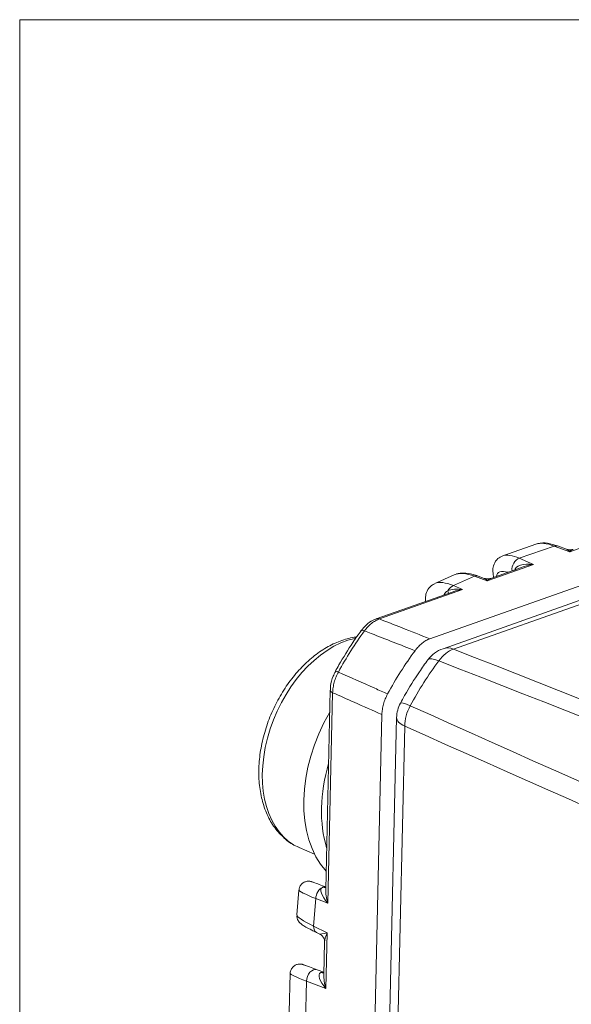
# Model space of a CAD drawing. Header units: millimetres. Extents: x 4 to 836, y 5 to 589.
# Tile 6 of 96: x 165 to 182, y 187 to 218. Entities that reach past the tile are written whole.
import ezdxf

# ---------------------------------------------------------------- set-up
doc = ezdxf.new("R2010")
doc.units = ezdxf.units.MM
doc.layers.add('1', color=7, linetype='Continuous', true_color=0xffffff)

msp = doc.modelspace()

# ---------------------------------------------------------------- linework, layer by layer
at = {"layer": '1', "color": 251, "linetype": 'Continuous', "lineweight": 18}
for p in [(165.122, 91.741), (296.643, 218.055)]:
    msp.add_line(p, (165.122, 218.055), dxfattribs=at)
at = {"layer": '1', "color": 27, "linetype": 'Continuous', "lineweight": 18}
for p, q in [((177.895, 198.793), (212.666, 211.049)), ((181.197, 201.741), (180.165, 201.378)), ((182.15, 201.579), (181.866, 201.684)), ((180.83, 201.04), (179.788, 200.673)), ((178.65, 200.785), (178.043, 200.514)), ((179.584, 200.674), (179.393, 200.745)), ((178.618, 200.26), (176.224, 199.417)), ((175.756, 199.05), (175.755, 199.049)), ((174.954, 197.785), (174.953, 197.785)), ((174.792, 197.198), (174.65, 190.999)), ((175.025, 136.181), (176.4, 196.438)), ((173.816, 190.976), (173.753, 190.203)), ((174.646, 191.061), (174.651, 191.063)), ((174.367, 189.656), (174.464, 189.609)), ((174.613, 189.364), (174.59, 188.343)), ((174.385, 188.496), (174.591, 188.418)), ((174.585, 188.405), (174.591, 188.407)), ((173.544, 188.382), (173.517, 187.183))]:
    msp.add_line(p, q, dxfattribs=at)
at = {"layer": '1', "color": 27, "linetype": 'Continuous', "lineweight": 13}
for p, q in [((183.954, 202.102), (182.248, 201.501)), ((181.761, 201.681), (180.679, 201.3)), ((182.248, 201.501), (181.761, 201.681)), ((180.679, 201.3), (181.124, 201.105)), ((181.124, 201.105), (179.682, 200.597)), ((179.288, 200.742), (178.631, 200.448)), ((179.682, 200.597), (179.288, 200.742)), ((178.631, 200.448), (178.912, 200.325)), ((178.912, 200.325), (176.323, 199.413)), ((174.867, 197.118), (174.718, 190.571)), ((174.344, 190.711), (174.274, 189.852)), ((174.718, 190.571), (174.344, 190.711)), ((174.274, 189.852), (174.697, 189.646)), ((174.697, 189.646), (174.657, 187.915)), ((174.054, 188.142), (174.025, 186.859)), ((174.657, 187.915), (174.054, 188.142))]:
    msp.add_line(p, q, dxfattribs=at)
at = {"layer": '1', "color": 252, "linetype": 'Continuous', "lineweight": 18}
for p, q in [((182.716, 200.043), (178.303, 198.487)), ((176.858, 196.341), (175.456, 134.927))]:
    msp.add_line(p, q, dxfattribs=at)
at = {"layer": '1', "color": 252, "linetype": 'Continuous', "lineweight": 13}
for p, q in [((183.042, 200.028), (178.632, 198.474)), ((177.109, 196.074), (175.948, 145.163))]:
    msp.add_line(p, q, dxfattribs=at)
at = {"layer": '1', "color": 9, "linetype": 'Continuous', "lineweight": 18}
msp.add_line((173.829, 192.297), (174.306, 192.092), dxfattribs=at)
at = {"layer": '1', "color": 252, "linetype": 'Continuous', "lineweight": 18}
for centre, start, end in [((178.635, 197.544), 109.4155, 143.4018), ((177.858, 196.319), 151.6993, 178.6927)]:
    msp.add_arc(centre, 1, start, end, dxfattribs=at)
at = {"layer": '1', "color": 27, "linetype": 'Continuous', "lineweight": 18}
for centre, major_axis, ratio, start_param, end_param in [((182.631, 200.126), (1.552, -1.542), 0.360125, 2.470372, 2.969437), ((180.058, 199.224), (1.515, -1.487), 0.394072, 2.433413, 2.988184), ((181.011, 193.968), (-3.203, -7.43), 0.66151, 4.375318, 4.575974), ((175.637, 188.012), (1.686, -0.644), 0.004418, 2.409305, 3.413498)]:
    msp.add_ellipse(centre, major_axis=major_axis, ratio=ratio, start_param=start_param, end_param=end_param, dxfattribs=at)
at = {"layer": '1', "color": 27, "linetype": 'Continuous', "lineweight": 13}
for centre, major_axis, ratio, start_param, end_param in [((181.762, 201.402), (0.104, 0.281), 0.663023, 0.000014, 0.513598), ((182.249, 201.222), (0.15, -0.358), 0.368558, 2.296071, 2.809654), ((182.249, 201.222), (0.169, 0.355), 0.398898, 0.377536, 0.876596), ((181.546, 199.744), (1.469, -1.582), 0.328899, 2.500665, 2.99756), ((180.68, 201.021), (-0.121, -0.275), 0.716047, 3.696532, 5.425927), ((181.125, 200.826), (0.587, -0.111), 0.460331, 1.659034, 3.194924), ((181.125, 200.826), (0.612, 0.08), 0.448907, 1.513917, 2.012985), ((179.289, 200.463), (-0.104, -0.281), 0.663023, 3.141607, 3.655191), ((179.683, 200.318), (0.15, -0.358), 0.368558, 2.296071, 2.809654), ((179.683, 200.318), (0.169, 0.355), 0.398898, 0.377536, 0.876596), ((181.357, 199.526), (1.342, -1.313), 0.276894, 2.667017, 3.345058), ((179.406, 198.932), (1.443, -1.528), 0.361272, 2.461414, 3.012902), ((178.632, 200.169), (-0.121, -0.275), 0.716047, 3.696532, 4.594584), ((178.913, 200.046), (0.587, -0.111), 0.460331, 1.659034, 2.557087), ((178.27, 200.406), (-0.193, 0.23), 0.289644, 3.496315, 3.951553), ((178.913, 200.046), (0.612, 0.08), 0.448907, 1.513917, 2.012968), ((176.324, 199.134), (-0.1, 0.283), 0.639866, 5.784126, 6.291617), ((179.42, 194.654), (3.171, 7.356), 0.66151, 1.237819, 1.430288), ((175.998, 198.873), (-0.242, 0.177), 0.245123, 5.498236, 6.282739), ((175.217, 197.641), (-0.263, 0.144), 0.105026, 5.475042, 6.282656), ((175.092, 197.191), (-0.3, 0.007), 0.391122, 6.268372, 7.017047), ((175.769, 190.32), (1.953, -0.658), 0.058554, 3.157863, 3.914234), ((174.569, 190.785), (0.106, 0.281), 0.705792, 0.574885, 2.086204), ((174.942, 190.644), (0.416, -0.4), 0.368104, 3.007667, 4.518986), ((174.541, 191.342), (-0.11, 0.279), 0.626678, 2.64617, 3.11355), ((174.942, 190.644), (-0.185, 0.612), 0.369393, 0.84525, 1.579117), ((175.7, 189.462), (1.945, -0.746), 0.099161, 3.170714, 3.928746), ((174.499, 189.926), (-0.132, -0.269), 0.67542, 5.293491, 6.28318), ((174.921, 189.719), (0.459, 0.109), 0.047833, 3.142847, 4.189341), ((174.921, 189.719), (0.275, 0.447), 0.309365, 1.921159, 2.662649), ((174.278, 188.215), (-0.106, -0.281), 0.705792, 3.13551, 5.227797), ((174.882, 187.988), (0.416, -0.4), 0.368104, 2.983097, 4.518986), ((174.483, 188.138), (0.128, 0.272), 0.617936, 0.044071, 0.600468), ((174.48, 188.686), (-0.11, 0.279), 0.626678, 2.64617, 3.11355), ((175.53, 187.731), (1.985, -0.652), 0.049856, 3.158933, 3.890586), ((174.882, 187.988), (-0.185, 0.612), 0.369393, 0.84525, 1.579117)]:
    msp.add_ellipse(centre, major_axis=major_axis, ratio=ratio, start_param=start_param, end_param=end_param, dxfattribs=at)
at = {"layer": '1', "color": 9, "linetype": 'Continuous', "lineweight": 13}
msp.add_ellipse((175.215, 195.511), major_axis=(1.386, 3.214), ratio=0.66151, start_param=0.442335, end_param=3.141552, dxfattribs=at)
at = {"layer": '1', "color": 252, "linetype": 'Continuous', "lineweight": 13}
for centre, major_axis, ratio, start_param, end_param in [((178.635, 197.544), (-0.332, 0.943), 0.639866, 5.784126, 6.283194), ((178.635, 197.544), (-0.803, 0.596), 0.251921, 5.499919, 6.282743), ((178.635, 197.544), (-0.366, -0.93), 0.682599, 3.668989, 4.348115), ((181.675, 193.681), (3.158, 7.325), 0.66151, 1.228212, 1.439896), ((177.858, 196.319), (0.88, -0.474), 0.097887, 2.332798, 3.141492), ((177.858, 196.319), (-0.406, -0.914), 0.688211, 4.588845, 5.267971), ((177.858, 196.319), (1, -0.023), 0.391122, 3.141587, 3.875454)]:
    msp.add_ellipse(centre, major_axis=major_axis, ratio=ratio, start_param=start_param, end_param=end_param, dxfattribs=at)
at = {"layer": '1', "color": 9, "linetype": 'Continuous', "lineweight": 18}
for centre, start_param, end_param in [((176.868, 194.798), 1.383043, 2.855763), ((177.419, 194.561), 1.755125, 2.48368)]:
    msp.add_ellipse(centre, major_axis=(1.584, 3.673), ratio=0.66151, start_param=start_param, end_param=end_param, dxfattribs=at)
at = {"layer": '1', "color": 27, "linetype": 'Continuous', "lineweight": 18}
for points, knots in [([(181.866, 201.684), (181.814, 201.703), (181.656, 201.753), (181.447, 201.791), (181.294, 201.765), (181.236, 201.748)], [0, 0, 0, 0, 0.227182, 0.697696, 1, 1, 1, 1]), ([(180.168, 201.376), (180.108, 201.355), (179.995, 201.294), (179.877, 201.119), (179.846, 200.925), (179.863, 200.793), (179.88, 200.719), (179.883, 200.708)], [0, 0, 0, 0, 0.210142, 0.459556, 0.692353, 0.95498, 1, 1, 1, 1]), ([(179.393, 200.745), (179.341, 200.764), (179.183, 200.815), (178.959, 200.854), (178.795, 200.83), (178.725, 200.811)], [0, 0, 0, 0, 0.212791, 0.652543, 1, 1, 1, 1]), ([(178.048, 200.506), (178.008, 200.492), (177.907, 200.443), (177.792, 200.283), (177.753, 200.107), (177.756, 200.003), (177.761, 199.96)], [0, 0, 0, 0, 0.174779, 0.492917, 0.788655, 1, 1, 1, 1]), ([(176.226, 199.407), (176.191, 199.399), (176.078, 199.363), (175.913, 199.24), (175.806, 199.111), (175.762, 199.044)], [0, 0, 0, 0, 0.185918, 0.630634, 1, 1, 1, 1]), ([(175.756, 199.05), (175.667, 198.929), (175.425, 198.584), (175.161, 198.157), (174.99, 197.851), (174.954, 197.785)], [0, 0, 0, 0, 0.304722, 0.851094, 1, 1, 1, 1]), ([(177.895, 198.793), (177.853, 198.779), (177.812, 198.76), (177.751, 198.725), (177.73, 198.712), (177.69, 198.685), (177.67, 198.67), (177.611, 198.623), (177.535, 198.552), (177.465, 198.469), (177.432, 198.424)], [0, 0, 0, 0, 0.25, 0.25, 0.375, 0.375, 0.5, 0.5, 0.75, 1, 1, 1, 1]), ([(174.961, 197.78), (174.93, 197.731), (174.854, 197.59), (174.801, 197.384), (174.796, 197.242), (174.797, 197.199)], [0, 0, 0, 0, 0.278017, 0.783709, 1, 1, 1, 1]), ([(176.577, 197.077), (176.55, 197.027), (176.526, 196.975), (176.494, 196.896), (176.484, 196.87), (176.466, 196.816), (176.457, 196.789), (176.434, 196.707), (176.411, 196.598), (176.402, 196.491), (176.4, 196.438)], [0, 0, 0, 0, 0.25, 0.25, 0.375, 0.375, 0.5, 0.5, 0.75, 1, 1, 1, 1]), ([(174.282, 191.212), (174.269, 191.217), (174.235, 191.229), (174.22, 191.234), (174.2, 191.24), (174.174, 191.247), (174.134, 191.253), (174.064, 191.252), (173.971, 191.223), (173.885, 191.155), (173.83, 191.065), (173.819, 191), (173.819, 190.97)], [0, 0, 0, 0, 0.123203, 0.348143, 0.428854, 0.463746, 0.49849, 0.571311, 0.682044, 0.795712, 0.908223, 1, 1, 1, 1]), ([(174.62, 191.086), (174.595, 191.095), (174.492, 191.134), (174.366, 191.181), (174.301, 191.205), (174.282, 191.212)], [0, 0, 0, 0, 0.140769, 0.634817, 1, 1, 1, 1]), ([(174.555, 191.063), (174.574, 191.072), (174.594, 191.076), (174.626, 191.078), (174.64, 191.077), (174.653, 191.073)], [0, 0, 0, 0, 0.566813, 0.566813, 1, 1, 1, 1]), ([(173.757, 190.187), (173.755, 190.174), (173.751, 190.132), (173.771, 190.066), (173.804, 190.003), (173.841, 189.96), (173.881, 189.924), (173.937, 189.884), (174.031, 189.828), (174.185, 189.746), (174.313, 189.683), (174.367, 189.656)], [0, 0, 0, 0, 0.026988, 0.087323, 0.141463, 0.193051, 0.254344, 0.364356, 0.589707, 0.840689, 1, 1, 1, 1]), ([(174.459, 189.607), (174.474, 189.602), (174.518, 189.581), (174.583, 189.508), (174.613, 189.422), (174.612, 189.38), (174.61, 189.37)], [0, 0, 0, 0, 0.17381, 0.524099, 0.889236, 1, 1, 1, 1]), ([(174.019, 188.632), (174, 188.639), (173.96, 188.654), (173.95, 188.657), (173.921, 188.666), (173.895, 188.672), (173.851, 188.677), (173.78, 188.673), (173.693, 188.641), (173.611, 188.575), (173.558, 188.481), (173.539, 188.404), (173.545, 188.364), (173.546, 188.362)], [0, 0, 0, 0, 0.17892, 0.389594, 0.435965, 0.462353, 0.501035, 0.573763, 0.67344, 0.773474, 0.880921, 0.991926, 1, 1, 1, 1])]:
    msp.add_open_spline(points, degree=3, knots=knots, dxfattribs=at)
for points, degree in [([(182.347, 201.575), (182.251, 201.542), (182.157, 201.579)], 2), ([(179.781, 200.671), (179.685, 200.638), (179.592, 200.675)], 2), ([(174.549, 191.061), (174.551, 191.062), (174.553, 191.063), (174.555, 191.063)], 3)]:
    msp.add_open_spline(points, degree=degree, dxfattribs=at)
at = {"layer": '1', "color": 27, "linetype": 'Continuous', "lineweight": 13}
for points, knots in [([(178.337, 200.162), (178.338, 200.163), (178.338, 200.163), (178.34, 200.171), (178.343, 200.179), (178.35, 200.194), (178.354, 200.201), (178.363, 200.215), (178.368, 200.221), (178.379, 200.234), (178.384, 200.24), (178.396, 200.251), (178.403, 200.256), (178.422, 200.271), (178.436, 200.28), (178.451, 200.288)], [0, 0, 0, 0, 0.005876, 0.005876, 0.147894, 0.147894, 0.289911, 0.289911, 0.431929, 0.431929, 0.573947, 0.573947, 0.715965, 0.715965, 1, 1, 1, 1]), ([(176.323, 199.413), (176.281, 199.398), (176.198, 199.36), (176.117, 199.305), (176.037, 199.241), (175.999, 199.206), (175.944, 199.147), (175.926, 199.127), (175.891, 199.085), (175.874, 199.063), (175.858, 199.04)], [0, 0, 0, 0, 0.25, 0.5, 0.5, 0.75, 0.75, 0.875, 0.875, 1, 1, 1, 1]), ([(175.046, 197.761), (175.018, 197.71), (174.969, 197.607), (174.932, 197.499), (174.901, 197.389), (174.89, 197.334), (174.877, 197.253), (174.874, 197.226), (174.869, 197.172), (174.868, 197.145), (174.867, 197.118)], [0, 0, 0, 0, 0.25, 0.5, 0.5, 0.75, 0.75, 0.875, 0.875, 1, 1, 1, 1]), ([(175.046, 197.761), (175.423, 197.592), (175.801, 197.424), (176.311, 197.196), (176.444, 197.137), (176.577, 197.077)], [0, 0, 0, 0, 0.739697, 0.739697, 1, 1, 1, 1]), ([(176.4, 196.438), (176.114, 196.565), (175.827, 196.692), (175.316, 196.919), (175.092, 197.018), (174.867, 197.118)], [0, 0, 0, 0, 0.560865, 0.560865, 1, 1, 1, 1])]:
    msp.add_open_spline(points, degree=3, knots=knots, dxfattribs=at)
at = {"layer": '1', "color": 27, "linetype": 'Continuous', "lineweight": 13, "extrusion": (-2.45693e-10, -6.23744e-10, -1)}
msp.add_open_spline([(176.323, 199.413), (176.553, 199.322), (176.783, 199.231), (177.307, 199.025), (177.601, 198.909), (177.895, 198.793)], degree=3, knots=[0, 0, 0, 0, 0.439135, 0.439135, 1, 1, 1, 1], dxfattribs=at)
at = {"layer": '1', "color": 9, "linetype": 'Continuous', "lineweight": 18}
msp.add_open_spline([(175.614, 198.854), (175.588, 198.85), (175.417, 198.825), (175.099, 198.738), (174.667, 198.532), (174.249, 198.241), (173.855, 197.875), (173.498, 197.443), (173.188, 196.958), (172.932, 196.434), (172.739, 195.884), (172.612, 195.324), (172.557, 194.767), (172.576, 194.228), (172.671, 193.721), (172.841, 193.262), (173.083, 192.864), (173.392, 192.552), (173.642, 192.369), (173.791, 192.318), (173.809, 192.312)], degree=3, knots=[0, 0, 0, 0, 0.010729, 0.069698, 0.129865, 0.190972, 0.252575, 0.314308, 0.376016, 0.437701, 0.49942, 0.561233, 0.623209, 0.685407, 0.747823, 0.81023, 0.872141, 0.932933, 0.99226, 1, 1, 1, 1], dxfattribs=at)
at = {"layer": '1', "color": 27, "linetype": 'Continuous', "lineweight": 13, "extrusion": (-5.91289e-10, -1.51119e-09, -1)}
msp.add_open_spline([(177.432, 198.424), (176.978, 198.602), (176.524, 198.78), (175.999, 198.985), (175.928, 199.013), (175.858, 199.04)], degree=3, knots=[0, 0, 0, 0, 0.86501, 0.86501, 1, 1, 1, 1], dxfattribs=at)
at = {"layer": '1', "color": 252, "linetype": 'Continuous', "lineweight": 13}
for points in [[(178.632, 198.474), (185.603, 195.729), (192.578, 192.985), (199.556, 190.243)], [(199.125, 189.915), (192.138, 192.647), (185.154, 195.378), (178.172, 198.109)], [(177.283, 196.708), (184.073, 193.676), (190.865, 190.639), (197.657, 187.601)], [(197.505, 187.009), (190.706, 190.035), (183.908, 193.057), (177.109, 196.074)]]:
    msp.add_open_spline(points, degree=3, dxfattribs=at)
at = {"layer": '1', "color": 252, "linetype": 'Continuous', "lineweight": 18}
msp.add_open_spline([(177.832, 198.14), (177.741, 198.017), (177.487, 197.659), (177.204, 197.204), (177.02, 196.872), (176.977, 196.793)], degree=3, knots=[0, 0, 0, 0, 0.291429, 0.833626, 1, 1, 1, 1], dxfattribs=at)

doc.saveas('drawing.dxf')
